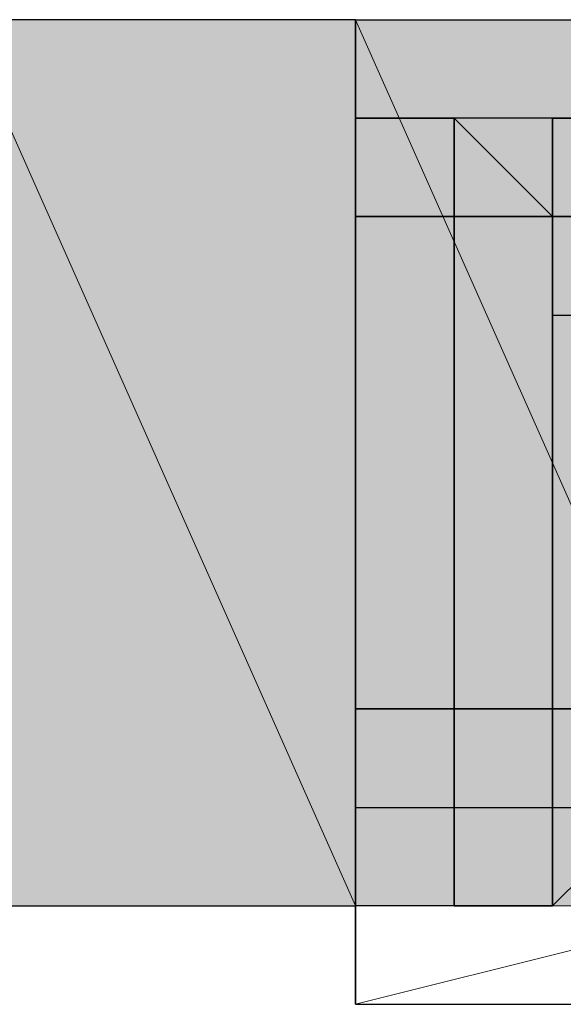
# Model space of a CAD drawing. Header units: millimetres. Extents: x 0 to 420, y 0 to 297.
# Tile 26 of 100: x 66.446 to 66.68, y 194.437 to 194.86. Entities that reach past the tile are written whole.
import ezdxf

# ---------------------------------------------------------------- set-up
doc = ezdxf.new("R2010")
doc.units = ezdxf.units.MM
doc.layers.add('FILL_FFFFFF', color=7, linetype='Continuous', true_color=0xffffff)
doc.layers.add('LINE_FFFFFF', color=7, linetype='Continuous', true_color=0xffffff)
doc.layers.add('LINE_000000', color=7, linetype='Continuous')

msp = doc.modelspace()

# ---------------------------------------------------------------- hatches: boundary and pattern name
at = {"layer": 'FILL_FFFFFF'}
h = msp.add_hatch(color=7, dxfattribs=at)
h.dxf.hatch_style = 1
h.paths.add_polyline_path([(66.59034, 194.47932), (66.59034, 194.86033), (66.42101, 194.86033), (66.59034, 194.47932)])
h = msp.add_hatch(color=7, dxfattribs=at)
h.dxf.hatch_style = 1
h.paths.add_polyline_path([(66.42101, 194.86033), (66.42101, 194.47932), (66.59034, 194.47932), (66.42101, 194.86033)])
h = msp.add_hatch(color=7, dxfattribs=at)
h.dxf.hatch_style = 1
h.paths.add_polyline_path([(66.75968, 194.47932), (66.59034, 194.47932), (66.59034, 194.86033), (66.75968, 194.47932)])
h = msp.add_hatch(color=7, dxfattribs=at)
h.dxf.hatch_style = 1
h.paths.add_polyline_path([(66.75968, 194.86033), (66.59034, 194.86033), (66.75968, 194.47932), (66.75968, 194.86033)])

# ---------------------------------------------------------------- linework, layer by layer
at = {"layer": 'LINE_000000', "lineweight": 25}
for p, q in [((66.59034, 194.86033), (66.42101, 194.86033)), ((66.59034, 194.86033), (66.59034, 194.86033)), ((66.59034, 194.86033), (66.59034, 194.818)), ((66.59034, 194.86033), (66.59034, 194.86033)), ((66.59034, 194.86033), (66.59034, 194.86033)), ((66.59034, 194.47932), (66.59034, 194.86033)), ((66.59034, 194.86033), (66.75968, 194.86033)), ((66.59034, 194.818), (66.59034, 194.86033)), ((66.59034, 194.86033), (66.59034, 194.86033)), ((66.59034, 194.818), (66.59034, 194.818)), ((66.59034, 194.818), (66.63267, 194.818)), ((66.59034, 194.77566), (66.59034, 194.818)), ((66.59034, 194.818), (66.59034, 194.818)), ((66.59034, 194.818), (66.59034, 194.818)), ((66.59034, 194.818), (66.59034, 194.818)), ((66.63267, 194.818), (66.59034, 194.818)), ((66.59034, 194.818), (66.59034, 194.47932)), ((66.59034, 194.77566), (66.59034, 194.818)), ((66.59034, 194.818), (66.59034, 194.818)), ((66.59034, 194.818), (66.59034, 194.77566)), ((66.59034, 194.818), (66.59034, 194.818)), ((66.59034, 194.818), (66.59034, 194.818)), ((66.59034, 194.818), (66.59034, 194.77566)), ((66.59034, 194.77566), (66.59034, 194.818)), ((66.59034, 194.818), (66.59034, 194.818)), ((66.63267, 194.818), (66.63267, 194.818)), ((66.63267, 194.818), (66.63267, 194.77566)), ((66.63267, 194.77566), (66.63267, 194.818)), ((66.63267, 194.818), (66.63267, 194.818)), ((66.63267, 194.818), (66.63267, 194.818)), ((66.63267, 194.818), (66.63267, 194.77566)), ((66.63267, 194.818), (66.63267, 194.818)), ((66.675, 194.818), (66.63267, 194.818)), ((66.63267, 194.818), (66.63267, 194.818)), ((66.63267, 194.818), (66.63267, 194.818)), ((66.63267, 194.818), (66.63267, 194.818)), ((66.63267, 194.818), (66.63267, 194.818)), ((66.63267, 194.77566), (66.63267, 194.818)), ((66.63267, 194.818), (66.63267, 194.818)), ((66.63267, 194.818), (66.675, 194.77566)), ((66.63267, 194.77566), (66.63267, 194.818)), ((66.63267, 194.818), (66.63267, 194.818)), ((66.63267, 194.818), (66.63267, 194.77566)), ((66.63267, 194.77566), (66.63267, 194.818)), ((66.63267, 194.818), (66.63267, 194.818)), ((66.63267, 194.818), (66.63267, 194.77566)), ((66.675, 194.77566), (66.675, 194.818)), ((66.675, 194.818), (66.675, 194.818)), ((66.675, 194.818), (66.71733, 194.818)), ((66.675, 194.818), (66.675, 194.818)), ((66.675, 194.818), (66.675, 194.77566)), ((66.675, 194.77566), (66.675, 194.818)), ((66.675, 194.818), (66.675, 194.818)), ((66.675, 194.818), (66.675, 194.818)), ((66.675, 194.818), (66.71733, 194.818)), ((66.675, 194.818), (66.675, 194.818)), ((66.675, 194.818), (66.675, 194.818)), ((66.675, 194.818), (66.675, 194.818)), ((66.675, 194.77566), (66.675, 194.818)), ((66.675, 194.818), (66.675, 194.818)), ((66.675, 194.818), (66.675, 194.77566)), ((66.675, 194.77566), (66.675, 194.818)), ((66.675, 194.818), (66.675, 194.818)), ((66.675, 194.818), (66.675, 194.77566)), ((66.71733, 194.818), (66.675, 194.818)), ((66.675, 194.818), (66.675, 194.818)), ((66.675, 194.818), (66.675, 194.77566)), ((66.675, 194.77566), (66.675, 194.818)), ((66.675, 194.818), (66.675, 194.818)), ((66.675, 194.818), (66.675, 194.77566)), ((66.59034, 194.73333), (66.59034, 194.77566)), ((66.59034, 194.77566), (66.59034, 194.77566)), ((67.01367, 194.77566), (66.59034, 194.77566)), ((66.59034, 194.73333), (66.59034, 194.77566)), ((66.59034, 194.77566), (66.59034, 194.77566)), ((66.59034, 194.77566), (66.63267, 194.77566)), ((66.59034, 194.77566), (66.59034, 194.77566)), ((66.59034, 194.77566), (66.59034, 194.73333)), ((66.59034, 194.77566), (66.59034, 194.77566)), ((66.59034, 194.77566), (66.59034, 194.77566)), ((66.59034, 194.77566), (66.59034, 194.73333)), ((66.59034, 194.77566), (66.59034, 194.77566)), ((66.59034, 194.77566), (66.75968, 194.77566)), ((66.59034, 194.77566), (66.59034, 194.77566)), ((66.59034, 194.73333), (66.59034, 194.77566)), ((66.63267, 194.77566), (66.63267, 194.77566)), ((66.63267, 194.77566), (66.63267, 194.73333)), ((66.63267, 194.77566), (66.63267, 194.77566)), ((66.63267, 194.77566), (66.63267, 194.73333)), ((66.63267, 194.73333), (66.63267, 194.77566)), ((66.63267, 194.77566), (66.63267, 194.77566)), ((66.63267, 194.77566), (66.63267, 194.77566)), ((66.63267, 194.77566), (66.63267, 194.77566)), ((66.63267, 194.77566), (66.63267, 194.73333)), ((66.63267, 194.73333), (66.63267, 194.77566)), ((66.63267, 194.77566), (66.63267, 194.77566)), ((66.63267, 194.77566), (66.63267, 194.77566)), ((66.63267, 194.77566), (66.63267, 194.73333)), ((66.63267, 194.77566), (66.63267, 194.77566)), ((66.63267, 194.77566), (66.63267, 194.73333)), ((66.63267, 194.73333), (66.63267, 194.77566)), ((66.63267, 194.77566), (66.63267, 194.77566)), ((66.63267, 194.73333), (66.63267, 194.77566)), ((66.63267, 194.77566), (66.63267, 194.77566)), ((66.63267, 194.73333), (66.63267, 194.77566)), ((66.63267, 194.77566), (66.63267, 194.77566)), ((66.63267, 194.77566), (66.63267, 194.77566)), ((66.63267, 194.77566), (66.63267, 194.77566)), ((66.63267, 194.77566), (66.63267, 194.73333)), ((66.675, 194.73333), (66.675, 194.77566)), ((66.675, 194.77566), (66.675, 194.77566)), ((66.675, 194.77566), (66.675, 194.77566)), ((66.675, 194.77566), (66.675, 194.73333)), ((66.675, 194.73333), (66.675, 194.77566)), ((66.675, 194.77566), (66.675, 194.77566)), ((66.675, 194.73333), (66.675, 194.77566)), ((66.675, 194.77566), (66.675, 194.77566)), ((66.675, 194.77566), (66.675, 194.77566)), ((66.675, 194.77566), (66.675, 194.73333)), ((66.675, 194.77566), (66.675, 194.73333)), ((66.675, 194.73333), (66.675, 194.77566)), ((66.675, 194.77566), (66.675, 194.77566)), ((66.675, 194.77566), (66.675, 194.77566)), ((66.675, 194.77566), (66.675, 194.73333)), ((66.675, 194.77566), (66.675, 194.77566)), ((66.675, 194.77566), (66.675, 194.73333)), ((66.675, 194.73333), (66.675, 194.77566)), ((66.675, 194.77566), (66.675, 194.77566)), ((66.675, 194.77566), (66.675, 194.77566)), ((66.675, 194.77566), (66.675, 194.77566)), ((66.675, 194.77566), (66.675, 194.73333)), ((66.59034, 194.691), (66.59034, 194.73333)), ((66.59034, 194.73333), (66.59034, 194.73333)), ((66.59034, 194.691), (66.59034, 194.73333)), ((66.59034, 194.73333), (66.59034, 194.73333)), ((66.59034, 194.73333), (66.59034, 194.73333)), ((66.59034, 194.73333), (66.59034, 194.691)), ((66.59034, 194.73333), (66.59034, 194.73333)), ((66.59034, 194.73333), (66.59034, 194.691)), ((66.59034, 194.73333), (66.59034, 194.73333)), ((66.59034, 194.73333), (66.59034, 194.691)), ((66.59034, 194.691), (66.59034, 194.73333)), ((66.59034, 194.73333), (66.59034, 194.73333)), ((66.63267, 194.73333), (66.63267, 194.73333)), ((66.63267, 194.73333), (66.63267, 194.691)), ((66.63267, 194.73333), (66.63267, 194.73333)), ((66.63267, 194.73333), (66.63267, 194.691)), ((66.63267, 194.691), (66.63267, 194.73333)), ((66.63267, 194.73333), (66.63267, 194.73333)), ((66.63267, 194.73333), (66.63267, 194.73333)), ((66.63267, 194.73333), (66.63267, 194.691)), ((66.63267, 194.691), (66.63267, 194.73333)), ((66.63267, 194.73333), (66.63267, 194.73333)), ((66.63267, 194.73333), (66.63267, 194.73333)), ((66.63267, 194.73333), (66.63267, 194.691)), ((66.63267, 194.73333), (66.63267, 194.73333)), ((66.63267, 194.73333), (66.63267, 194.691)), ((66.63267, 194.691), (66.63267, 194.73333)), ((66.63267, 194.73333), (66.63267, 194.73333)), ((66.63267, 194.691), (66.63267, 194.73333)), ((66.63267, 194.73333), (66.63267, 194.73333)), ((66.63267, 194.691), (66.63267, 194.73333)), ((66.63267, 194.73333), (66.63267, 194.73333)), ((66.63267, 194.73333), (66.63267, 194.73333)), ((66.63267, 194.73333), (66.63267, 194.691)), ((66.63267, 194.691), (66.63267, 194.73333)), ((66.63267, 194.73333), (66.63267, 194.73333)), ((66.675, 194.73333), (66.675, 194.73333)), ((66.675, 194.73333), (66.675, 194.691)), ((66.675, 194.691), (66.675, 194.73333)), ((66.675, 194.73333), (66.675, 194.73333)), ((66.675, 194.691), (66.675, 194.73333)), ((66.675, 194.73333), (66.675, 194.73333)), ((66.675, 194.691), (66.675, 194.73333)), ((66.675, 194.73333), (66.675, 194.73333)), ((66.675, 194.73333), (66.675, 194.73333)), ((66.675, 194.73333), (66.675, 194.691)), ((66.675, 194.73333), (66.675, 194.73333)), ((66.675, 194.73333), (66.675, 194.691)), ((66.675, 194.73333), (66.675, 194.73333)), ((66.675, 194.73333), (66.675, 194.691)), ((66.675, 194.691), (66.675, 194.73333)), ((66.675, 194.73333), (66.675, 194.73333)), ((66.675, 194.73333), (66.675, 194.73333)), ((66.675, 194.73333), (66.675, 194.73333)), ((66.675, 194.73333), (66.675, 194.691)), ((66.675, 194.691), (66.675, 194.73333)), ((66.675, 194.73333), (66.675, 194.73333)), ((66.675, 194.73333), (66.675, 194.73333)), ((66.675, 194.73333), (66.675, 194.691)), ((66.59034, 194.64867), (66.59034, 194.691)), ((66.59034, 194.691), (66.59034, 194.691)), ((66.59034, 194.64867), (66.59034, 194.691)), ((66.59034, 194.691), (66.59034, 194.691)), ((66.59034, 194.691), (66.59034, 194.691)), ((66.59034, 194.691), (66.59034, 194.64867)), ((66.59034, 194.691), (66.59034, 194.691)), ((66.59034, 194.691), (66.59034, 194.64867)), ((66.59034, 194.691), (66.59034, 194.691)), ((66.59034, 194.691), (66.59034, 194.64867)), ((66.59034, 194.64867), (66.59034, 194.691)), ((66.59034, 194.691), (66.59034, 194.691)), ((66.63267, 194.691), (66.63267, 194.691)), ((66.63267, 194.691), (66.63267, 194.64867)), ((66.63267, 194.691), (66.63267, 194.691)), ((66.63267, 194.691), (66.63267, 194.64867)), ((66.63267, 194.64867), (66.63267, 194.691)), ((66.63267, 194.691), (66.63267, 194.691)), ((66.63267, 194.691), (66.63267, 194.691)), ((66.63267, 194.691), (66.63267, 194.64867)), ((66.63267, 194.64867), (66.63267, 194.691)), ((66.63267, 194.691), (66.63267, 194.691)), ((66.63267, 194.691), (66.63267, 194.691)), ((66.63267, 194.691), (66.63267, 194.64867)), ((66.63267, 194.691), (66.63267, 194.691)), ((66.63267, 194.691), (66.63267, 194.64867)), ((66.63267, 194.64867), (66.63267, 194.691)), ((66.63267, 194.691), (66.63267, 194.691)), ((66.63267, 194.64867), (66.63267, 194.691)), ((66.63267, 194.691), (66.63267, 194.691)), ((66.63267, 194.64867), (66.63267, 194.691)), ((66.63267, 194.691), (66.63267, 194.691)), ((66.63267, 194.691), (66.63267, 194.691)), ((66.63267, 194.691), (66.63267, 194.64867)), ((66.63267, 194.64867), (66.63267, 194.691)), ((66.63267, 194.691), (66.63267, 194.691)), ((66.675, 194.691), (66.675, 194.691)), ((66.675, 194.691), (66.675, 194.64867)), ((66.675, 194.64867), (66.675, 194.691)), ((66.675, 194.691), (66.675, 194.691)), ((66.675, 194.64867), (66.675, 194.691)), ((66.675, 194.691), (66.675, 194.691)), ((66.675, 194.64867), (66.675, 194.691)), ((66.675, 194.691), (66.675, 194.691)), ((66.675, 194.691), (66.675, 194.691)), ((66.675, 194.691), (66.675, 194.64867)), ((66.675, 194.64867), (66.675, 194.691)), ((66.675, 194.691), (66.675, 194.691)), ((66.675, 194.691), (66.675, 194.691)), ((66.675, 194.691), (66.675, 194.64867)), ((66.675, 194.691), (66.675, 194.691)), ((66.675, 194.691), (66.675, 194.64867)), ((66.675, 194.64867), (66.675, 194.691)), ((66.675, 194.691), (66.675, 194.691)), ((66.675, 194.691), (66.675, 194.691)), ((66.675, 194.691), (66.675, 194.64867)), ((66.675, 194.64867), (66.675, 194.691)), ((66.675, 194.691), (66.675, 194.691)), ((66.675, 194.691), (66.675, 194.691)), ((66.675, 194.691), (66.675, 194.64867)), ((66.59034, 194.60634), (66.59034, 194.64867)), ((66.59034, 194.64867), (66.59034, 194.64867)), ((66.59034, 194.60634), (66.59034, 194.64867)), ((66.59034, 194.64867), (66.59034, 194.64867)), ((66.59034, 194.64867), (66.59034, 194.64867)), ((66.59034, 194.64867), (66.59034, 194.60634)), ((66.59034, 194.64867), (66.59034, 194.64867)), ((66.59034, 194.64867), (66.59034, 194.60634)), ((66.59034, 194.64867), (66.59034, 194.64867)), ((66.59034, 194.64867), (66.59034, 194.60634)), ((66.59034, 194.60634), (66.59034, 194.64867)), ((66.59034, 194.64867), (66.59034, 194.64867)), ((66.63267, 194.64867), (66.63267, 194.64867)), ((66.63267, 194.64867), (66.63267, 194.60634)), ((66.63267, 194.64867), (66.63267, 194.64867)), ((66.63267, 194.64867), (66.63267, 194.60634)), ((66.63267, 194.60634), (66.63267, 194.64867)), ((66.63267, 194.64867), (66.63267, 194.64867)), ((66.63267, 194.64867), (66.63267, 194.64867)), ((66.63267, 194.64867), (66.63267, 194.60634)), ((66.63267, 194.60634), (66.63267, 194.64867)), ((66.63267, 194.64867), (66.63267, 194.64867)), ((66.63267, 194.64867), (66.63267, 194.64867)), ((66.63267, 194.64867), (66.63267, 194.60634)), ((66.63267, 194.64867), (66.63267, 194.64867)), ((66.63267, 194.64867), (66.63267, 194.60634)), ((66.63267, 194.60634), (66.63267, 194.64867)), ((66.63267, 194.64867), (66.63267, 194.64867)), ((66.63267, 194.60634), (66.63267, 194.64867)), ((66.63267, 194.64867), (66.63267, 194.64867)), ((66.63267, 194.60634), (66.63267, 194.64867)), ((66.63267, 194.64867), (66.63267, 194.64867)), ((66.63267, 194.64867), (66.63267, 194.64867)), ((66.63267, 194.64867), (66.63267, 194.60634)), ((66.63267, 194.60634), (66.63267, 194.64867)), ((66.63267, 194.64867), (66.63267, 194.64867)), ((66.675, 194.64867), (66.675, 194.64867)), ((66.675, 194.64867), (66.675, 194.60634)), ((66.675, 194.60634), (66.675, 194.64867)), ((66.675, 194.64867), (66.675, 194.64867)), ((66.675, 194.60634), (66.675, 194.64867)), ((66.675, 194.64867), (66.675, 194.64867)), ((66.675, 194.60634), (66.675, 194.64867)), ((66.675, 194.64867), (66.675, 194.64867)), ((66.675, 194.64867), (66.675, 194.64867)), ((66.675, 194.64867), (66.675, 194.60634)), ((66.675, 194.60634), (66.675, 194.64867)), ((66.675, 194.64867), (66.675, 194.64867)), ((66.675, 194.64867), (66.675, 194.64867)), ((66.675, 194.64867), (66.675, 194.60634)), ((66.675, 194.64867), (66.675, 194.64867)), ((66.675, 194.64867), (66.675, 194.60634)), ((66.675, 194.60634), (66.675, 194.64867)), ((66.675, 194.64867), (66.675, 194.64867)), ((66.675, 194.64867), (66.675, 194.64867)), ((66.675, 194.64867), (66.675, 194.60634)), ((66.675, 194.60634), (66.675, 194.64867)), ((66.675, 194.64867), (66.675, 194.64867)), ((66.675, 194.64867), (66.675, 194.64867)), ((66.675, 194.64867), (66.675, 194.60634)), ((66.59034, 194.56399), (66.59034, 194.60634)), ((66.59034, 194.60634), (66.59034, 194.60634)), ((66.59034, 194.56399), (66.59034, 194.60634)), ((66.59034, 194.60634), (66.59034, 194.60634)), ((66.59034, 194.60634), (66.59034, 194.60634)), ((66.59034, 194.60634), (66.59034, 194.56399)), ((66.59034, 194.60634), (66.59034, 194.60634)), ((66.59034, 194.60634), (66.59034, 194.56399)), ((66.59034, 194.60634), (66.59034, 194.60634)), ((66.59034, 194.60634), (66.59034, 194.56399)), ((66.59034, 194.56399), (66.59034, 194.60634)), ((66.59034, 194.60634), (66.59034, 194.60634)), ((66.63267, 194.60634), (66.63267, 194.60634)), ((66.63267, 194.60634), (66.63267, 194.56399)), ((66.63267, 194.60634), (66.63267, 194.60634)), ((66.63267, 194.60634), (66.63267, 194.56399)), ((66.63267, 194.56399), (66.63267, 194.60634)), ((66.63267, 194.60634), (66.63267, 194.60634)), ((66.63267, 194.60634), (66.63267, 194.60634)), ((66.63267, 194.60634), (66.63267, 194.56399)), ((66.63267, 194.56399), (66.63267, 194.60634)), ((66.63267, 194.60634), (66.63267, 194.60634)), ((66.63267, 194.60634), (66.63267, 194.60634)), ((66.63267, 194.60634), (66.63267, 194.56399)), ((66.63267, 194.60634), (66.63267, 194.60634)), ((66.63267, 194.60634), (66.63267, 194.56399)), ((66.63267, 194.56399), (66.63267, 194.60634)), ((66.63267, 194.60634), (66.63267, 194.60634)), ((66.63267, 194.56399), (66.63267, 194.60634)), ((66.63267, 194.60634), (66.63267, 194.60634)), ((66.63267, 194.56399), (66.63267, 194.60634)), ((66.63267, 194.60634), (66.63267, 194.60634)), ((66.63267, 194.60634), (66.63267, 194.60634)), ((66.63267, 194.60634), (66.63267, 194.56399)), ((66.63267, 194.56399), (66.63267, 194.60634)), ((66.63267, 194.60634), (66.63267, 194.60634)), ((66.675, 194.60634), (66.675, 194.60634)), ((66.675, 194.60634), (66.675, 194.56399)), ((66.675, 194.56399), (66.675, 194.60634)), ((66.675, 194.60634), (66.675, 194.60634)), ((66.675, 194.56399), (66.675, 194.60634)), ((66.675, 194.60634), (66.675, 194.60634)), ((66.675, 194.56399), (66.675, 194.60634)), ((66.675, 194.60634), (66.675, 194.60634)), ((66.675, 194.60634), (66.675, 194.60634)), ((66.675, 194.60634), (66.675, 194.56399)), ((66.675, 194.56399), (66.675, 194.60634)), ((66.675, 194.60634), (66.675, 194.60634)), ((66.675, 194.60634), (66.675, 194.60634)), ((66.675, 194.60634), (66.675, 194.56399)), ((66.675, 194.60634), (66.675, 194.60634)), ((66.675, 194.60634), (66.675, 194.56399)), ((66.675, 194.56399), (66.675, 194.60634)), ((66.675, 194.60634), (66.675, 194.60634)), ((66.675, 194.60634), (66.675, 194.60634)), ((66.675, 194.60634), (66.675, 194.56399)), ((66.675, 194.56399), (66.675, 194.60634)), ((66.675, 194.60634), (66.675, 194.60634)), ((66.675, 194.60634), (66.675, 194.60634)), ((66.675, 194.60634), (66.675, 194.56399)), ((66.59034, 194.52165), (66.59034, 194.56399)), ((66.59034, 194.56399), (66.59034, 194.56399)), ((67.01367, 194.56399), (66.59034, 194.56399)), ((66.59034, 194.52165), (66.59034, 194.56399)), ((66.59034, 194.56399), (66.59034, 194.56399)), ((66.59034, 194.56399), (66.59034, 194.56399)), ((66.59034, 194.56399), (66.59034, 194.52165)), ((66.59034, 194.56399), (66.59034, 194.56399)), ((66.59034, 194.56399), (66.59034, 194.52165)), ((66.59034, 194.56399), (66.75968, 194.56399)), ((66.59034, 194.56399), (66.59034, 194.56399)), ((66.59034, 194.56399), (66.59034, 194.52165)), ((66.59034, 194.56399), (66.59034, 194.56399)), ((66.59034, 194.56399), (66.75968, 194.56399)), ((66.59034, 194.56399), (66.59034, 194.56399)), ((66.59034, 194.52165), (66.59034, 194.56399)), ((66.59034, 194.56399), (66.59034, 194.56399)), ((66.63267, 194.56399), (66.63267, 194.56399)), ((66.63267, 194.56399), (66.63267, 194.52165)), ((66.63267, 194.56399), (66.63267, 194.56399)), ((66.63267, 194.56399), (66.63267, 194.52165)), ((66.63267, 194.52165), (66.63267, 194.56399)), ((66.63267, 194.56399), (66.63267, 194.56399)), ((66.63267, 194.56399), (66.63267, 194.56399)), ((66.63267, 194.56399), (66.63267, 194.52165)), ((66.63267, 194.52165), (66.63267, 194.56399)), ((66.63267, 194.56399), (66.63267, 194.56399)), ((66.63267, 194.56399), (66.63267, 194.56399)), ((66.63267, 194.56399), (66.63267, 194.52165)), ((66.63267, 194.56399), (66.63267, 194.56399)), ((66.63267, 194.56399), (66.63267, 194.52165)), ((66.63267, 194.52165), (66.63267, 194.56399)), ((66.63267, 194.56399), (66.63267, 194.56399)), ((66.63267, 194.52165), (66.63267, 194.56399)), ((66.63267, 194.56399), (66.63267, 194.56399)), ((66.63267, 194.56399), (66.63267, 194.56399)), ((66.63267, 194.56399), (66.63267, 194.56399)), ((66.63267, 194.56399), (66.63267, 194.52165)), ((66.63267, 194.52165), (66.63267, 194.56399)), ((66.63267, 194.56399), (66.63267, 194.56399)), ((66.675, 194.56399), (66.675, 194.56399)), ((66.675, 194.56399), (66.675, 194.52165)), ((66.675, 194.52165), (66.675, 194.56399)), ((66.675, 194.56399), (66.675, 194.56399)), ((66.675, 194.52165), (66.675, 194.56399)), ((66.675, 194.56399), (66.675, 194.56399)), ((66.675, 194.52165), (66.675, 194.56399)), ((66.675, 194.56399), (66.675, 194.56399)), ((66.675, 194.56399), (66.675, 194.56399)), ((66.675, 194.56399), (66.675, 194.52165)), ((66.675, 194.52165), (66.675, 194.56399)), ((66.675, 194.56399), (66.675, 194.56399)), ((66.675, 194.56399), (66.675, 194.56399)), ((66.675, 194.56399), (66.675, 194.52165)), ((66.675, 194.56399), (66.675, 194.56399)), ((66.675, 194.56399), (66.675, 194.52165)), ((66.675, 194.52165), (66.675, 194.56399)), ((66.675, 194.56399), (66.675, 194.56399)), ((66.675, 194.56399), (66.675, 194.56399)), ((66.675, 194.56399), (66.675, 194.52165)), ((66.675, 194.52165), (66.675, 194.56399)), ((66.675, 194.56399), (66.675, 194.56399)), ((66.675, 194.56399), (66.675, 194.56399)), ((66.675, 194.56399), (66.675, 194.52165)), ((66.59034, 194.52165), (66.59034, 194.52165)), ((66.59034, 194.47932), (66.59034, 194.52165)), ((66.59034, 194.52165), (66.59034, 194.52165)), ((66.59034, 194.52165), (66.59034, 194.52165)), ((66.59034, 194.52165), (66.59034, 194.52165)), ((66.59034, 194.52165), (66.59034, 194.47932)), ((66.59034, 194.52165), (66.59034, 194.52165)), ((66.59034, 194.52165), (66.59034, 194.52165)), ((66.59034, 194.52165), (66.59034, 194.52165)), ((66.59034, 194.52165), (66.59034, 194.52165)), ((66.59034, 194.47932), (66.59034, 194.52165)), ((66.59034, 194.52165), (66.59034, 194.52165)), ((66.63267, 194.52165), (66.63267, 194.52165)), ((66.63267, 194.52165), (66.63267, 194.47932)), ((66.63267, 194.52165), (66.63267, 194.52165)), ((66.63267, 194.52165), (66.63267, 194.47932)), ((66.63267, 194.47932), (66.63267, 194.52165)), ((66.63267, 194.52165), (66.63267, 194.52165)), ((66.63267, 194.47932), (66.63267, 194.52165)), ((66.63267, 194.52165), (66.63267, 194.52165)), ((66.63267, 194.52165), (66.63267, 194.52165)), ((66.63267, 194.52165), (66.63267, 194.47932)), ((66.63267, 194.52165), (66.63267, 194.52165)), ((66.63267, 194.52165), (66.63267, 194.52165)), ((66.63267, 194.52165), (66.675, 194.52165)), ((66.63267, 194.52165), (66.63267, 194.52165)), ((66.63267, 194.47932), (66.63267, 194.52165)), ((66.63267, 194.52165), (66.63267, 194.52165)), ((66.63267, 194.52165), (66.63267, 194.52165)), ((66.63267, 194.52165), (66.63267, 194.47932)), ((66.63267, 194.47932), (66.63267, 194.52165)), ((66.63267, 194.52165), (66.63267, 194.52165)), ((66.675, 194.52165), (66.675, 194.52165)), ((66.675, 194.52165), (66.675, 194.47932)), ((66.675, 194.47932), (66.675, 194.52165)), ((66.675, 194.52165), (66.675, 194.52165)), ((66.675, 194.47932), (66.675, 194.52165)), ((66.675, 194.52165), (66.675, 194.52165)), ((66.675, 194.47932), (66.675, 194.52165)), ((66.675, 194.52165), (66.675, 194.52165)), ((66.71733, 194.52165), (66.675, 194.47932)), ((66.675, 194.52165), (66.675, 194.52165)), ((66.675, 194.52165), (66.675, 194.47932)), ((66.675, 194.52165), (66.675, 194.52165)), ((66.675, 194.52165), (66.675, 194.52165)), ((66.675, 194.52165), (66.675, 194.52165)), ((66.675, 194.52165), (66.71733, 194.52165)), ((66.675, 194.52165), (66.675, 194.52165)), ((66.675, 194.52165), (66.675, 194.52165)), ((66.675, 194.52165), (66.675, 194.47932)), ((66.675, 194.47932), (66.675, 194.52165)), ((66.675, 194.52165), (66.675, 194.52165)), ((66.675, 194.52165), (66.675, 194.52165)), ((66.59034, 194.47932), (66.59034, 194.47932)), ((66.59034, 194.47932), (66.59034, 194.47932)), ((66.59034, 194.47932), (66.59034, 194.47932)), ((66.59034, 194.47932), (66.59034, 194.47932)), ((66.59034, 194.43699), (66.59034, 194.47932)), ((66.59034, 194.47932), (66.59034, 194.47932)), ((66.63267, 194.47932), (66.63267, 194.47932)), ((66.63267, 194.47932), (66.675, 194.47932)), ((66.63267, 194.47932), (66.63267, 194.47932)), ((66.63267, 194.47932), (66.63267, 194.47932)), ((66.63267, 194.47932), (66.675, 194.47932)), ((66.63267, 194.47932), (66.63267, 194.47932)), ((66.63267, 194.47932), (66.63267, 194.47932)), ((66.63267, 194.47932), (66.63267, 194.47932)), ((66.63267, 194.47932), (66.63267, 194.47932)), ((66.63267, 194.47932), (66.63267, 194.47932)), ((66.675, 194.47932), (66.675, 194.47932)), ((66.675, 194.47932), (66.675, 194.47932)), ((66.675, 194.47932), (66.675, 194.47932)), ((66.675, 194.47932), (66.675, 194.47932)), ((66.675, 194.47932), (66.675, 194.47932)), ((66.675, 194.47932), (66.675, 194.47932)), ((66.675, 194.47932), (66.675, 194.47932)), ((66.59034, 194.43699), (66.75968, 194.43699))]:
    msp.add_line(p, q, dxfattribs=at)
for points in [[(66.59034, 194.86033), (66.59034, 194.47932), (66.59034, 194.52165)], [(66.59034, 194.64867), (66.59034, 194.818), (66.59034, 194.86033)], [(66.63267, 194.73333), (66.63267, 194.77566), (66.59034, 194.77566)], [(66.59034, 194.73333), (66.59034, 194.77566), (66.75968, 194.77566)], [(66.675, 194.691), (66.675, 194.73333), (66.71733, 194.73333), (66.71733, 194.77566)], [(66.59034, 194.47932), (66.59034, 194.52165), (66.59034, 194.64867)], [(66.59034, 194.52165), (66.63267, 194.52165), (66.63267, 194.56399)], [(66.63267, 194.47932), (66.59034, 194.47932), (66.59034, 194.52165)], [(66.675, 194.52165), (66.675, 194.47932), (66.63267, 194.47932)], [(66.04, 194.47932), (66.04, 194.43699), (66.42101, 194.43699), (66.42101, 194.47932), (66.59034, 194.47932)]]:
    msp.add_lwpolyline(points, dxfattribs=at)
for points in [[(66.63267, 194.77566), (66.63267, 194.818), (66.63267, 194.77566)], [(66.59034, 194.43699), (66.59034, 194.47932), (66.59034, 194.43699)]]:
    msp.add_lwpolyline(points, close=True, dxfattribs=at)
at = {"layer": 'LINE_FFFFFF', "lineweight": 0}
for p, q in [((66.59034, 194.86033), (66.75968, 194.86033)), ((66.59034, 194.86033), (66.75968, 194.86033)), ((66.75968, 194.47932), (66.59034, 194.43699)), ((66.75968, 194.47932), (66.59034, 194.47932))]:
    msp.add_line(p, q, dxfattribs=at)
for points in [[(66.59034, 194.47932), (66.59034, 194.86033), (66.42101, 194.86033), (66.59034, 194.47932)], [(66.42101, 194.86033), (66.42101, 194.47932), (66.59034, 194.47932), (66.42101, 194.86033)], [(66.75968, 194.47932), (66.59034, 194.47932), (66.59034, 194.86033), (66.75968, 194.47932)], [(66.75968, 194.86033), (66.59034, 194.86033), (66.75968, 194.47932), (66.75968, 194.86033)]]:
    msp.add_lwpolyline(points, close=True, dxfattribs=at)

doc.saveas('drawing.dxf')
